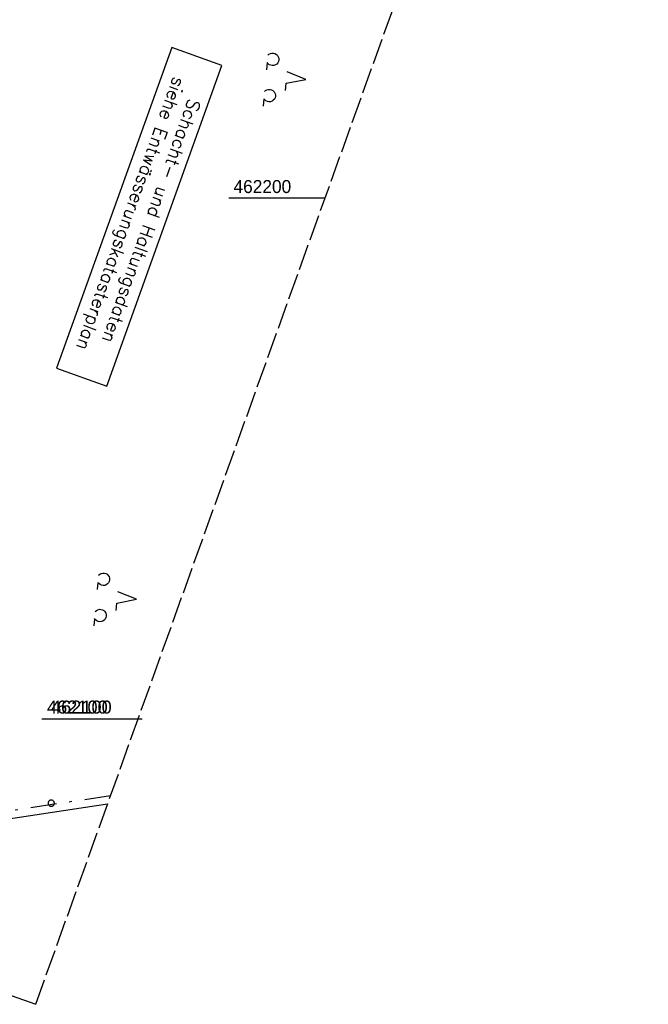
# Model space of a CAD drawing. Extents: x 510661 to 511244, y 462045 to 463013.
# Tile 5 of 29: x 510928 to 511049, y 462045 to 462234. Entities that reach past the tile are written whole.
import ezdxf

# ---------------------------------------------------------------- set-up
doc = ezdxf.new("R2010")
doc.units = 0
doc.header["$LTSCALE"] = 10
doc.header["$MEASUREMENT"] = 0
for name, pattern in [('LT00', [0]), ('LT08', [0.42, 0.2, -0.1, 0.02, -0.1]), ('LT14', [0.6, 0.5, -0.1])]:
    doc.linetypes.add(name, pattern=pattern)
doc.layers.get('0').update_dxf_attribs({"linetype": 'LT00'})
for name, color, linetype in [('--EL_TEXT_KASTEN', 182, 'Continuous'), ('DFK_KATASTER', 250, 'LT00'), ('DFK_NUTZUNG', 250, 'LT00'), ('DFK_VERMPKT', 252, 'LT00'), ('GEMEINDEGRENZE', 3, 'LT08'), ('V106_RASTER', 250, 'LT00'), ('V107_RASTER', 250, 'LT00')]:
    doc.layers.add(name, color=color, linetype=linetype)
doc.layers.add('-BLATT_106-RAND', color=7, linetype='LT14', plot=False)
doc.styles.add('ROMANS', font='romans.shx', dxfattribs={"width": 0.8})
doc.styles.get("Standard").update_dxf_attribs({"font": 'ARIAL.TTF'})

# ---------------------------------------------------------------- blocks, each defined once
blk = doc.blocks.new('SYMB7010')
at = {"color": 0, "linetype": 'ByBlock'}
for points in [[(-0.031408, 0.499213), (-0.093728, 0.49134), (-0.15457, 0.475719), (-0.212975, 0.452595), (-0.268021, 0.422333), (-0.31884, 0.385411), (-0.36463, 0.342411), (-0.40467, 0.29401), (-0.438329, 0.240973), (-0.465074, 0.184136), (-0.484486, 0.124395), (-0.496256, 0.062692), (-0.5002, 0)], [(-0.5002, 0), (-0.496256, -0.062692), (-0.484486, -0.124395), (-0.465075, -0.184136), (-0.438329, -0.240973), (-0.404671, -0.29401), (-0.36463, -0.342411), (-0.31884, -0.385411), (-0.268021, -0.422333), (-0.212975, -0.452595), (-0.154571, -0.475719), (-0.093728, -0.49134), (-0.031408, -0.499213), (0.031408, -0.499213)], [(0.5002, 0), (0.496256, 0.062692), (0.484485, 0.124395), (0.465074, 0.184136), (0.438329, 0.240973), (0.40467, 0.29401), (0.36463, 0.342411), (0.31884, 0.385411), (0.268021, 0.422333), (0.212975, 0.452595), (0.15457, 0.475719), (0.093728, 0.49134), (0.031408, 0.499213), (-0.031408, 0.499213)], [(0.031408, -0.499213), (0.093728, -0.491341), (0.15457, -0.475719), (0.212975, -0.452595), (0.268021, -0.422333), (0.31884, -0.385411), (0.36463, -0.342411), (0.404671, -0.294011), (0.438329, -0.240974), (0.465075, -0.184136), (0.484486, -0.124395), (0.496256, -0.062692), (0.500201, 0)]]:
    blk.add_lwpolyline(points, dxfattribs=at)
blk = doc.blocks.new('SYMB7201')
at = {"color": 0, "linetype": 'ByBlock'}
for p, q in [((0, 0.385), (-0.11, 0.015)), ((-0.255, -0.385), (-0.115, -0.385)), ((0.445, -0.385), (0.585, -0.385))]:
    blk.add_line(p, q, dxfattribs=at)
for points in [[(0.25, 0.015), (0.11, 0.015), (0, 0.385)], [(-0.393816, -0.383308), (-0.416239, -0.362945), (-0.432849, -0.337617), (-0.442589, -0.308936), (-0.444836, -0.27873), (-0.439449, -0.248923), (-0.426769, -0.221415), (-0.407606, -0.197958), (-0.38318, -0.180047), (-0.355047, -0.168823), (-0.325, -0.165), (-0.294953, -0.168823), (-0.26682, -0.180047), (-0.242394, -0.197959), (-0.223231, -0.221415), (-0.210551, -0.248923), (-0.205164, -0.27873), (-0.207411, -0.308936), (-0.21715, -0.337617), (-0.233761, -0.362945), (-0.256184, -0.383308)], [(0.306185, -0.383308), (0.283761, -0.362945), (0.267151, -0.337617), (0.257411, -0.308936), (0.255164, -0.27873), (0.260552, -0.248923), (0.273231, -0.221415), (0.292394, -0.197958), (0.31682, -0.180047), (0.344953, -0.168823), (0.375, -0.165), (0.405047, -0.168823), (0.43318, -0.180047), (0.457606, -0.197959), (0.476769, -0.221415), (0.489449, -0.248923), (0.494836, -0.27873), (0.492589, -0.308936), (0.48285, -0.337617), (0.466239, -0.362945), (0.443816, -0.383308)]]:
    blk.add_lwpolyline(points, dxfattribs=at)

msp = doc.modelspace()

# ---------------------------------------------------------------- linework, layer by layer
at = {"layer": '--EL_TEXT_KASTEN'}
msp.add_lwpolyline([(510957.49, 462228.98), (510935.39, 462167.34), (510945.01, 462163.89), (510967.12, 462225.53)], close=True, dxfattribs=at)
at = {"layer": '-BLATT_106-RAND'}
msp.add_lwpolyline([(510973.54, 463012.73), (510661.23, 462142.05), (510931.38, 462045.15), (511243.69, 462915.83), (510973.54, 463012.73)], dxfattribs=at)
at = {"layer": 'DFK_KATASTER'}
msp.add_line((510945.17, 462083.6), (510893.38, 462075.8), dxfattribs=at)
at = {"layer": 'GEMEINDEGRENZE', "ltscale": 2.5, "flags": 128}
msp.add_lwpolyline([(510945.75, 462085.2), (510892.45, 462077.18), (510863.76, 462074.03), (510849.73, 462074.6), (510849.68, 462074.45)], dxfattribs=at)
at = {"layer": 'V106_RASTER'}
for p, q in [((510986.93, 462200), (510968.43, 462200)), ((510932.56, 462100), (510951.06, 462100))]:
    msp.add_line(p, q, dxfattribs=at)
at = {"layer": 'V107_RASTER'}
msp.add_line((510933.33, 462100), (510951.83, 462100), dxfattribs=at)

# ---------------------------------------------------------------- block references
at = {"layer": 'DFK_NUTZUNG', "xscale": 10.00000000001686, "yscale": 10, "zscale": 10, "rotation": 264.7377100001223}
for p in [(510979.39, 462223.19), (510946.92, 462123.31)]:
    msp.add_blockref('SYMB7201', p, dxfattribs=at)
at = {"layer": 'DFK_VERMPKT', "xscale": 1.200000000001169, "yscale": 1.200000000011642, "zscale": 1.2, "rotation": 264.7377100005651}
msp.add_blockref('SYMB7010', (510934.37, 462083.79), dxfattribs=at)

# ---------------------------------------------------------------- texts
at = {"layer": '--EL_TEXT_KASTEN', "insert": (510951.25, 462196.43), "char_height": 2.5, "attachment_point": 5, "rotation": 250.2675, "style": 'ROMANS'}
msp.add_mtext('{\\W1;Schacht- und Haltungsdaten\\Psiehe Entwässerungskatasterplan}', dxfattribs=at)
at = {"layer": 'V106_RASTER'}
for s, width, p in [(' 462200', 0.951, (510968.43, 462201)), (' 462100', 1.002, (510932.56, 462101))]:
    msp.add_text(s, height=2.5, rotation=0.0008, dxfattribs=dict(at, width=width)).set_placement(p)
at = {"layer": 'V107_RASTER', "width": 1.002}
msp.add_text(' 462100', height=2.5, rotation=0.0003, dxfattribs=at).set_placement((510933.33, 462101))

doc.saveas('drawing.dxf')
